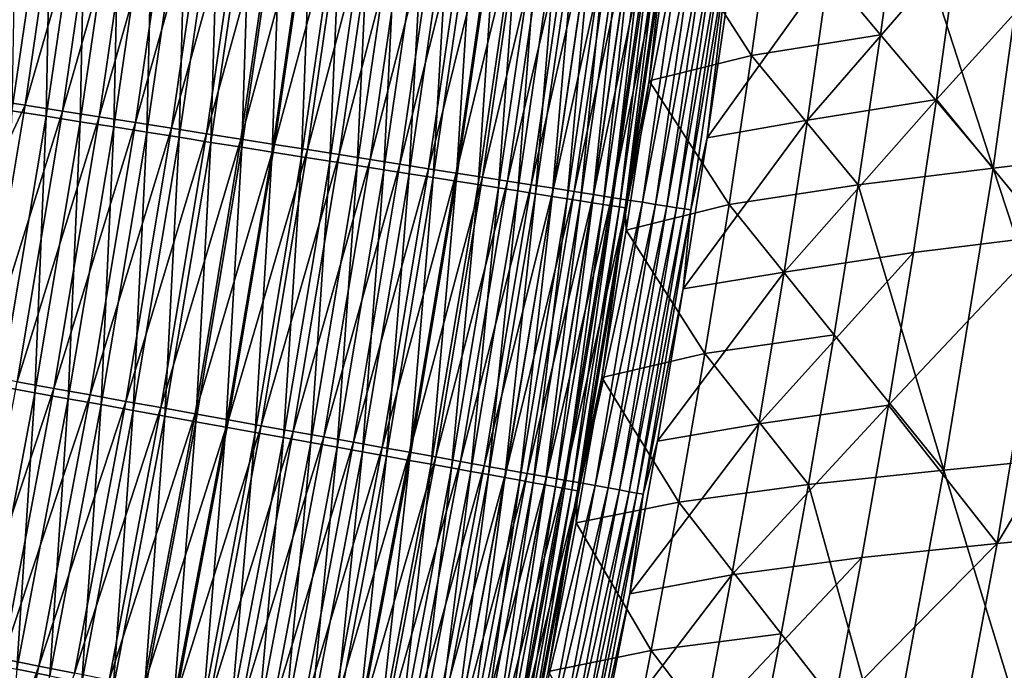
# Model space of a CAD drawing. Header units: metres. Extents: x 0 to 1400, y -1400 to 0.
# Tile 246 of 256: x 1234 to 1278, y -628 to -598. Entities that reach past the tile are written whole.
import ezdxf

# ---------------------------------------------------------------- set-up
doc = ezdxf.new("R2010")
doc.units = ezdxf.units.M

msp = doc.modelspace()

# ---------------------------------------------------------------- linework, layer by layer
at = {"layer": 'None'}
for points in [[(1230.477173, -601.402161, -503.31662), (1232.255493, -589.148315, -503.31665), (1235.691284, -589.610657, -502.834839)], [(1230.477173, -601.402161, -503.31662), (1235.691284, -589.610657, -502.834839), (1233.901855, -601.94043, -502.834778)], [(1233.305176, -602.196228, -499.886322), (1235.099365, -589.883301, -499.886475), (1233.521118, -589.669373, -500.144806)], [(1233.901855, -601.94043, -502.834778), (1235.691284, -589.610657, -502.834839), (1237.391968, -589.839478, -502.475342)], [(1237.391968, -589.839478, -502.475342), (1235.596802, -602.206848, -502.47522), (1233.901855, -601.94043, -502.834778)], [(1239.075195, -590.065979, -502.037689), (1235.596802, -602.206848, -502.47522), (1237.391968, -589.839478, -502.475342)], [(1234.866333, -602.443237, -499.555328), (1235.099365, -589.883301, -499.886475), (1233.305176, -602.196228, -499.886322)], [(1234.866333, -602.443237, -499.555328), (1236.665771, -590.095581, -499.555542), (1235.099365, -589.883301, -499.886475)], [(1236.411621, -602.687683, -499.152283), (1236.665771, -590.095581, -499.555542), (1234.866333, -602.443237, -499.555328)], [(1235.596802, -602.206848, -502.47522), (1239.075195, -590.065979, -502.037689), (1237.274536, -602.470581, -502.037506)], [(1236.411621, -602.687683, -499.152283), (1238.216187, -590.305664, -499.152588), (1236.665771, -590.095581, -499.555542)], [(1237.274536, -602.470581, -502.037506), (1239.075195, -590.065979, -502.037689), (1240.736816, -590.289551, -501.522522)], [(1237.274536, -602.470581, -502.037506), (1240.736816, -590.289551, -501.522522), (1238.930786, -602.730896, -501.522278)], [(1238.930786, -602.730896, -501.522278), (1240.736816, -590.289551, -501.522522), (1242.372559, -590.509644, -500.930542)], [(1237.937012, -602.929016, -498.677826), (1238.216187, -590.305664, -499.152588), (1236.411621, -602.687683, -499.152283)], [(1237.937012, -602.929016, -498.677826), (1239.746704, -590.513123, -498.678223), (1238.216187, -590.305664, -499.152588)], [(1239.438721, -603.166626, -498.132568), (1239.746704, -590.513123, -498.678223), (1237.937012, -602.929016, -498.677826)], [(1238.930786, -602.730896, -501.522278), (1242.372559, -590.509644, -500.930542), (1240.561157, -602.987183, -500.930206)], [(1239.438721, -603.166626, -498.132568), (1241.253418, -590.717346, -498.133087), (1239.746704, -590.513123, -498.678223)], [(1240.912842, -603.399841, -497.517365), (1241.253418, -590.717346, -498.133087), (1239.438721, -603.166626, -498.132568)], [(1240.561157, -602.987183, -500.930206), (1242.372559, -590.509644, -500.930542), (1243.978394, -590.725708, -500.262634)], [(1240.561157, -602.987183, -500.930206), (1243.978394, -590.725708, -500.262634), (1242.161743, -603.23877, -500.262177)], [(1240.912842, -603.399841, -497.517365), (1242.732422, -590.917786, -497.517975), (1241.253418, -590.717346, -498.133087)], [(1242.161743, -603.23877, -500.262177), (1243.978394, -590.725708, -500.262634), (1245.550903, -590.937317, -499.520538)], [(1242.356567, -603.628235, -496.833801), (1242.732422, -590.917786, -497.517975), (1240.912842, -603.399841, -497.517365)], [(1242.161743, -603.23877, -500.262177), (1245.550903, -590.937317, -499.520538), (1243.729126, -603.485168, -499.519958)], [(1242.356567, -603.628235, -496.833801), (1244.180908, -591.114136, -496.834534), (1242.732422, -590.917786, -497.517975)], [(1243.766968, -603.851379, -496.08374), (1244.180908, -591.114136, -496.834534), (1242.356567, -603.628235, -496.833801)], [(1243.729126, -603.485168, -499.519958), (1245.550903, -590.937317, -499.520538), (1247.08728, -591.144043, -498.706299)], [(1247.08728, -591.144043, -498.706299), (1245.260498, -603.725891, -498.705597), (1243.729126, -603.485168, -499.519958)], [(1243.766968, -603.851379, -496.08374), (1245.596069, -591.305908, -496.084595), (1244.180908, -591.114136, -496.834534)], [(1248.584595, -591.34552, -497.82193), (1245.260498, -603.725891, -498.705597), (1247.08728, -591.144043, -498.706299)], [(1279.887085, -591.005493, -311.80249), (1273.779541, -591.878235, -367.790253), (1277.964111, -604.801636, -311.812927)], [(1279.887085, -591.005493, -311.80249), (1277.964111, -604.801636, -311.812927), (1284.469116, -604.02478, -255.829636)], [(1245.141479, -604.068848, -495.269073), (1245.596069, -591.305908, -496.084595), (1243.766968, -603.851379, -496.08374)], [(1245.141479, -604.068848, -495.269073), (1246.975098, -591.492859, -495.270081), (1245.596069, -591.305908, -496.084595)], [(1246.477295, -604.280151, -494.391602), (1246.975098, -591.492859, -495.270081), (1245.141479, -604.068848, -495.269073)], [(1248.584595, -591.34552, -497.82193), (1246.752808, -603.960449, -497.821075), (1245.260498, -603.725891, -498.705597)], [(1246.477295, -604.280151, -494.391602), (1248.31543, -591.6745, -494.392761), (1246.975098, -591.492859, -495.270081)], [(1250.039673, -591.541382, -496.869446), (1246.752808, -603.960449, -497.821075), (1248.584595, -591.34552, -497.82193)], [(1246.752808, -603.960449, -497.821075), (1250.039673, -591.541382, -496.869446), (1248.203125, -604.188416, -496.868439)], [(1248.203125, -604.188416, -496.868439), (1250.039673, -591.541382, -496.869446), (1251.449707, -591.731079, -495.8508)], [(1247.771729, -604.484985, -493.453217), (1248.31543, -591.6745, -494.392761), (1246.477295, -604.280151, -494.391602)], [(1247.771729, -604.484985, -493.453217), (1249.614136, -591.850525, -493.454529), (1248.31543, -591.6745, -494.392761)], [(1249.021851, -604.6828, -492.45578), (1249.614136, -591.850525, -493.454529), (1247.771729, -604.484985, -493.453217)], [(1248.203125, -604.188416, -496.868439), (1251.449707, -591.731079, -495.8508), (1249.608521, -604.409363, -495.84964)], [(1249.021851, -604.6828, -492.45578), (1250.868652, -592.020569, -492.457214), (1249.614136, -591.850525, -493.454529)], [(1250.22522, -604.873169, -491.401093), (1250.868652, -592.020569, -492.457214), (1249.021851, -604.6828, -492.45578)], [(1249.608521, -604.409363, -495.84964), (1251.449707, -591.731079, -495.8508), (1252.811646, -591.914368, -494.768066)], [(1252.811646, -591.914368, -494.768066), (1250.965942, -604.622742, -494.766754), (1249.608521, -604.409363, -495.84964)], [(1250.22522, -604.873169, -491.401093), (1252.07605, -592.184265, -491.40271), (1250.868652, -592.020569, -492.457214)], [(1254.122437, -592.09082, -493.62323), (1250.965942, -604.622742, -494.766754), (1252.811646, -591.914368, -494.768066)], [(1254.122437, -592.09082, -493.62323), (1252.272461, -604.828125, -493.621735), (1250.965942, -604.622742, -494.766754)], [(1255.379395, -592.259949, -492.418427), (1252.272461, -604.828125, -493.621735), (1254.122437, -592.09082, -493.62323)], [(1272.84436, -598.726807, -367.794708), (1273.779541, -591.878235, -367.790253), (1267.924438, -592.864624, -423.766693)], [(1273.779541, -591.878235, -367.790253), (1272.84436, -598.726807, -367.794708), (1277.964111, -604.801636, -311.812927)], [(1251.379028, -605.055725, -490.291168), (1252.07605, -592.184265, -491.40271), (1250.22522, -604.873169, -491.401093)], [(1251.379028, -605.055725, -490.291168), (1253.233765, -592.341187, -490.292938), (1252.07605, -592.184265, -491.40271)], [(1252.481201, -605.230103, -489.128418), (1253.233765, -592.341187, -490.292938), (1251.379028, -605.055725, -490.291168)], [(1255.379395, -592.259949, -492.418427), (1253.525269, -605.025024, -492.416748), (1252.272461, -604.828125, -493.621735)], [(1253.233765, -592.341187, -490.292938), (1252.481201, -605.230103, -489.128418), (1254.3396, -592.491089, -489.130402)], [(1254.3396, -592.491089, -489.130402), (1252.481201, -605.230103, -489.128418), (1253.529541, -605.395996, -487.915466)], [(1256.580078, -592.421509, -491.156311), (1253.525269, -605.025024, -492.416748), (1255.379395, -592.259949, -492.418427)], [(1256.580078, -592.421509, -491.156311), (1254.721802, -605.213135, -491.154449), (1253.525269, -605.025024, -492.416748)], [(1253.529541, -605.395996, -487.915466), (1255.391479, -592.633667, -487.917633), (1254.3396, -592.491089, -489.130402)], [(1257.722168, -592.575256, -489.839722), (1254.721802, -605.213135, -491.154449), (1256.580078, -592.421509, -491.156311)], [(1254.521973, -605.552979, -486.654907), (1255.391479, -592.633667, -487.917633), (1253.529541, -605.395996, -487.915466)], [(1254.521973, -605.552979, -486.654907), (1256.387329, -592.768677, -486.657227), (1255.391479, -592.633667, -487.917633)], [(1255.456421, -605.700867, -485.349243), (1256.387329, -592.768677, -486.657227), (1254.521973, -605.552979, -486.654907)], [(1257.722168, -592.575256, -489.839722), (1255.860107, -605.39209, -489.837646), (1254.721802, -605.213135, -491.154449)], [(1255.456421, -605.700867, -485.349243), (1257.324951, -592.895813, -485.351746), (1256.387329, -592.768677, -486.657227)], [(1256.330811, -605.839233, -484.001129), (1257.324951, -592.895813, -485.351746), (1255.456421, -605.700867, -485.349243)], [(1258.803345, -592.720764, -488.471405), (1255.860107, -605.39209, -489.837646), (1257.722168, -592.575256, -489.839722)], [(1258.803345, -592.720764, -488.471405), (1256.937622, -605.561462, -488.469116), (1255.860107, -605.39209, -489.837646)], [(1257.324951, -592.895813, -485.351746), (1256.330811, -605.839233, -484.001129), (1258.202393, -593.014771, -484.003784)], [(1259.821289, -592.857788, -487.054169), (1256.937622, -605.561462, -488.469116), (1258.803345, -592.720764, -488.471405)], [(1259.821289, -592.857788, -487.054169), (1257.952271, -605.721008, -487.051697), (1256.937622, -605.561462, -488.469116)], [(1260.774048, -592.985962, -485.590851), (1257.952271, -605.721008, -487.051697), (1259.821289, -592.857788, -487.054169)], [(1260.774048, -592.985962, -485.590851), (1258.901733, -605.870239, -485.588135), (1257.952271, -605.721008, -487.051697)], [(1261.658936, -593.105103, -484.084167), (1258.901733, -605.870239, -485.588135), (1260.774048, -592.985962, -485.590851)], [(1267.924438, -592.864624, -423.766693), (1263.293335, -593.946411, -468.880035), (1266.975342, -599.668518, -423.769806)], [(1266.975342, -599.668518, -423.769806), (1272.84436, -598.726807, -367.794708), (1267.924438, -592.864624, -423.766693)], [(1258.202393, -593.014771, -484.003784), (1256.330811, -605.839233, -484.001129), (1257.143066, -605.967773, -482.613068)], [(1257.143066, -605.967773, -482.613068), (1259.017456, -593.125244, -482.615936), (1258.202393, -593.014771, -484.003784)], [(1257.891113, -606.086121, -481.187714), (1259.017456, -593.125244, -482.615936), (1257.143066, -605.967773, -482.613068)], [(1257.891113, -606.086121, -481.187714), (1259.768066, -593.227051, -481.190765), (1259.017456, -593.125244, -482.615936)], [(1258.572998, -606.194031, -479.727814), (1259.768066, -593.227051, -481.190765), (1257.891113, -606.086121, -481.187714)], [(1258.572998, -606.194031, -479.727814), (1260.452393, -593.319824, -479.731049), (1259.768066, -593.227051, -481.190765)], [(1258.572998, -606.194031, -479.727814), (1259.1875, -606.291321, -478.237091), (1260.452393, -593.319824, -479.731049)], [(1261.658936, -593.105103, -484.084167), (1259.783691, -606.008911, -484.081268), (1258.901733, -605.870239, -485.588135)], [(1259.1875, -606.291321, -478.237091), (1261.069092, -593.403442, -478.240479), (1260.452393, -593.319824, -479.731049)], [(1259.1875, -606.291321, -478.237091), (1259.733887, -606.377747, -476.719452), (1261.069092, -593.403442, -478.240479)], [(1259.733887, -606.377747, -476.719452), (1261.617432, -593.477783, -476.723022), (1261.069092, -593.403442, -478.240479)], [(1262.473999, -593.214844, -482.536987), (1259.783691, -606.008911, -484.081268), (1261.658936, -593.105103, -484.084167)], [(1262.473999, -593.214844, -482.536987), (1260.595947, -606.136597, -482.533844), (1259.783691, -606.008911, -484.081268)], [(1263.217041, -593.314819, -480.952332), (1260.595947, -606.136597, -482.533844), (1262.473999, -593.214844, -482.536987)], [(1263.217041, -593.314819, -480.952332), (1261.336426, -606.253052, -480.948975), (1260.595947, -606.136597, -482.533844)], [(1263.886841, -593.404968, -479.334198), (1261.336426, -606.253052, -480.948975), (1263.217041, -593.314819, -480.952332)], [(1263.886841, -593.404968, -479.334198), (1262.003906, -606.357971, -479.330597), (1261.336426, -606.253052, -480.948975)], [(1264.482178, -593.485168, -477.686829), (1262.003906, -606.357971, -479.330597), (1263.886841, -593.404968, -479.334198)], [(1260.210938, -606.453247, -475.178802), (1261.617432, -593.477783, -476.723022), (1259.733887, -606.377747, -476.719452)], [(1260.210938, -606.453247, -475.178802), (1262.096191, -593.542725, -475.182556), (1261.617432, -593.477783, -476.723022)], [(1260.617676, -606.517639, -473.61911), (1262.096191, -593.542725, -475.182556), (1260.210938, -606.453247, -475.178802)], [(1260.617676, -606.517639, -473.61911), (1262.504517, -593.598145, -473.622986), (1262.096191, -593.542725, -475.182556)], [(1260.617676, -606.517639, -473.61911), (1260.953247, -606.57074, -472.04422), (1262.504517, -593.598145, -473.622986)], [(1260.953247, -606.57074, -472.04422), (1262.841309, -593.643799, -472.048248), (1262.504517, -593.598145, -473.622986)], [(1260.953247, -606.57074, -472.04422), (1261.216431, -606.612427, -470.458069), (1262.841309, -593.643799, -472.048248)], [(1261.216431, -606.612427, -470.458069), (1263.105591, -593.679688, -470.46228), (1262.841309, -593.643799, -472.048248)], [(1261.216431, -606.612427, -470.458069), (1262.315552, -600.827942, -468.877502), (1263.105591, -593.679688, -470.46228)], [(1264.482178, -593.485168, -477.686829), (1262.597168, -606.451233, -477.683044), (1262.003906, -606.357971, -479.330597)], [(1262.315552, -600.827942, -468.877502), (1263.293335, -593.946411, -468.880035), (1263.105591, -593.679688, -470.46228)], [(1262.597168, -606.451233, -477.683044), (1264.482178, -593.485168, -477.686829), (1265.002075, -593.555176, -476.014496)], [(1263.115234, -606.532715, -476.010498), (1262.597168, -606.451233, -477.683044), (1265.002075, -593.555176, -476.014496)], [(1263.115234, -606.532715, -476.010498), (1265.002075, -593.555176, -476.014496), (1265.445557, -593.614868, -474.321442)], [(1263.557129, -606.602173, -474.31723), (1263.115234, -606.532715, -476.010498), (1265.445557, -593.614868, -474.321442)], [(1263.557129, -606.602173, -474.31723), (1265.445557, -593.614868, -474.321442), (1265.811401, -593.664124, -472.611908)], [(1263.921509, -606.659546, -472.607483), (1263.557129, -606.602173, -474.31723), (1265.811401, -593.664124, -472.611908)], [(1265.811401, -593.664124, -472.611908), (1266.098511, -593.70282, -470.890167), (1263.921509, -606.659546, -472.607483)], [(1266.098511, -593.70282, -470.890167), (1264.207642, -606.704529, -470.885529), (1263.921509, -606.659546, -472.607483)], [(1266.098511, -593.70282, -470.890167), (1264.946289, -603.419312, -469.167175), (1264.207642, -606.704529, -470.885529)], [(1266.098511, -593.70282, -470.890167), (1265.94519, -596.571655, -469.169952), (1264.946289, -603.419312, -469.167175)], [(1282.479614, -593.842346, -312.151825), (1280.474976, -607.891357, -312.162628), (1275.392578, -601.682251, -368.120483)], [(1275.392578, -601.682251, -368.120483), (1276.367798, -594.707214, -368.115936), (1282.479614, -593.842346, -312.151825)], [(1263.293335, -593.946411, -468.880035), (1262.315552, -600.827942, -468.877502), (1266.975342, -599.668518, -423.769806)], [(1276.367798, -594.707214, -368.115936), (1269.520264, -602.617554, -424.062775), (1270.509033, -595.688171, -424.059845)], [(1269.520264, -602.617554, -424.062775), (1276.367798, -594.707214, -368.115936), (1275.392578, -601.682251, -368.120483)], [(1269.520264, -602.617554, -424.062775), (1264.946289, -603.419312, -469.167175), (1270.509033, -595.688171, -424.059845)], [(1264.946289, -603.419312, -469.167175), (1265.94519, -596.571655, -469.169952), (1270.509033, -595.688171, -424.059845)], [(1272.84436, -598.726807, -367.794708), (1266.975342, -599.668518, -423.769806), (1271.830322, -605.564453, -367.799103)], [(1277.964111, -604.801636, -311.812927), (1272.84436, -598.726807, -367.794708), (1271.830322, -605.564453, -367.799103)], [(1266.975342, -599.668518, -423.769806), (1262.315552, -600.827942, -468.877502), (1265.947998, -606.461365, -423.772858)], [(1271.830322, -605.564453, -367.799103), (1266.975342, -599.668518, -423.769806), (1265.947998, -606.461365, -423.772858)], [(1261.216431, -606.612427, -470.458069), (1261.27002, -607.620544, -468.874573), (1262.315552, -600.827942, -468.877502)], [(1262.315552, -600.827942, -468.877502), (1261.27002, -607.620544, -468.874573), (1265.947998, -606.461365, -423.772858)], [(1228.436157, -613.614929, -503.31662), (1230.477173, -601.402161, -503.31662), (1233.901855, -601.94043, -502.834778)], [(1233.901855, -601.94043, -502.834778), (1231.848389, -614.227417, -502.834656), (1228.436157, -613.614929, -503.31662)], [(1235.596802, -602.206848, -502.47522), (1231.848389, -614.227417, -502.834656), (1233.901855, -601.94043, -502.834778)], [(1275.392578, -601.682251, -368.120483), (1274.33728, -608.644104, -368.124939), (1268.45166, -609.53363, -424.065643)], [(1268.45166, -609.53363, -424.065643), (1269.520264, -602.617554, -424.062775), (1275.392578, -601.682251, -368.120483)], [(1280.474976, -607.891357, -312.162628), (1274.33728, -608.644104, -368.124939), (1275.392578, -601.682251, -368.120483)], [(1231.848389, -614.227417, -502.834656), (1235.596802, -602.206848, -502.47522), (1233.537109, -614.530579, -502.475037)], [(1232.803101, -614.746582, -499.555023), (1234.866333, -602.443237, -499.555328), (1233.305176, -602.196228, -499.886322)], [(1233.537109, -614.530579, -502.475037), (1235.596802, -602.206848, -502.47522), (1237.274536, -602.470581, -502.037506)], [(1234.342651, -615.024597, -499.151886), (1234.866333, -602.443237, -499.555328), (1232.803101, -614.746582, -499.555023)], [(1233.537109, -614.530579, -502.475037), (1237.274536, -602.470581, -502.037506), (1235.20874, -614.830627, -502.037231)], [(1234.342651, -615.024597, -499.151886), (1236.411621, -602.687683, -499.152283), (1234.866333, -602.443237, -499.555328)], [(1235.862427, -615.299011, -498.677307), (1236.411621, -602.687683, -499.152283), (1234.342651, -615.024597, -499.151886)], [(1235.20874, -614.830627, -502.037231), (1237.274536, -602.470581, -502.037506), (1238.930786, -602.730896, -501.522278)], [(1235.20874, -614.830627, -502.037231), (1238.930786, -602.730896, -501.522278), (1236.859009, -615.126892, -501.521881)], [(1235.862427, -615.299011, -498.677307), (1237.937012, -602.929016, -498.677826), (1236.411621, -602.687683, -499.152283)], [(1236.859009, -615.126892, -501.521881), (1238.930786, -602.730896, -501.522278), (1240.561157, -602.987183, -500.930206)], [(1268.45166, -609.53363, -424.065643), (1263.86084, -610.303406, -469.163971), (1269.520264, -602.617554, -424.062775)], [(1263.86084, -610.303406, -469.163971), (1264.946289, -603.419312, -469.167175), (1269.520264, -602.617554, -424.062775)], [(1237.358643, -615.569214, -498.131927), (1237.937012, -602.929016, -498.677826), (1235.862427, -615.299011, -498.677307)], [(1236.859009, -615.126892, -501.521881), (1240.561157, -602.987183, -500.930206), (1238.483398, -615.418457, -500.929657)], [(1237.358643, -615.569214, -498.131927), (1239.438721, -603.166626, -498.132568), (1237.937012, -602.929016, -498.677826)], [(1238.827271, -615.834412, -497.516541), (1239.438721, -603.166626, -498.132568), (1237.358643, -615.569214, -498.131927)], [(1238.483398, -615.418457, -500.929657), (1240.561157, -602.987183, -500.930206), (1242.161743, -603.23877, -500.262177)], [(1238.483398, -615.418457, -500.929657), (1242.161743, -603.23877, -500.262177), (1240.078003, -615.704712, -500.261475)], [(1238.827271, -615.834412, -497.516541), (1240.912842, -603.399841, -497.517365), (1239.438721, -603.166626, -498.132568)], [(1240.078003, -615.704712, -500.261475), (1242.161743, -603.23877, -500.262177), (1243.729126, -603.485168, -499.519958)], [(1240.265625, -616.094116, -496.832825), (1240.912842, -603.399841, -497.517365), (1238.827271, -615.834412, -497.516541)], [(1243.729126, -603.485168, -499.519958), (1241.639771, -615.985046, -499.519135), (1240.078003, -615.704712, -500.261475)], [(1240.265625, -616.094116, -496.832825), (1242.356567, -603.628235, -496.833801), (1240.912842, -603.399841, -497.517365)], [(1241.670898, -616.3479, -496.082581), (1242.356567, -603.628235, -496.833801), (1240.265625, -616.094116, -496.832825)], [(1245.260498, -603.725891, -498.705597), (1241.639771, -615.985046, -499.519135), (1243.729126, -603.485168, -499.519958)], [(1245.260498, -603.725891, -498.705597), (1243.165527, -616.258911, -498.70459), (1241.639771, -615.985046, -499.519135)], [(1241.670898, -616.3479, -496.082581), (1243.766968, -603.851379, -496.08374), (1242.356567, -603.628235, -496.833801)], [(1246.752808, -603.960449, -497.821075), (1243.165527, -616.258911, -498.70459), (1245.260498, -603.725891, -498.705597)], [(1264.946289, -603.419312, -469.167175), (1263.86084, -610.303406, -469.163971), (1264.207642, -606.704529, -470.885529)], [(1243.040283, -616.595154, -495.267731), (1243.766968, -603.851379, -496.08374), (1241.670898, -616.3479, -496.082581)], [(1243.040283, -616.595154, -495.267731), (1245.141479, -604.068848, -495.269073), (1243.766968, -603.851379, -496.08374)], [(1244.371094, -616.835449, -494.390076), (1245.141479, -604.068848, -495.269073), (1243.040283, -616.595154, -495.267731)], [(1243.165527, -616.258911, -498.70459), (1246.752808, -603.960449, -497.821075), (1244.652344, -616.525818, -497.819885)], [(1244.371094, -616.835449, -494.390076), (1246.477295, -604.280151, -494.391602), (1245.141479, -604.068848, -495.269073)], [(1244.652344, -616.525818, -497.819885), (1246.752808, -603.960449, -497.821075), (1248.203125, -604.188416, -496.868439)], [(1244.652344, -616.525818, -497.819885), (1248.203125, -604.188416, -496.868439), (1246.09729, -616.785217, -496.867035)], [(1246.09729, -616.785217, -496.867035), (1248.203125, -604.188416, -496.868439), (1249.608521, -604.409363, -495.84964)], [(1284.469116, -604.02478, -255.829636), (1277.964111, -604.801636, -311.812927), (1282.259888, -617.900635, -255.839981)], [(1245.660645, -617.068359, -493.451477), (1246.477295, -604.280151, -494.391602), (1244.371094, -616.835449, -494.390076)], [(1245.660645, -617.068359, -493.451477), (1247.771729, -604.484985, -493.453217), (1246.477295, -604.280151, -494.391602)], [(1246.906128, -617.293274, -492.453796), (1247.771729, -604.484985, -493.453217), (1245.660645, -617.068359, -493.451477)], [(1249.608521, -604.409363, -495.84964), (1247.497559, -617.03656, -495.848022), (1246.09729, -616.785217, -496.867035)], [(1246.906128, -617.293274, -492.453796), (1249.021851, -604.6828, -492.45578), (1247.771729, -604.484985, -493.453217)], [(1250.965942, -604.622742, -494.766754), (1247.497559, -617.03656, -495.848022), (1249.608521, -604.409363, -495.84964)], [(1250.965942, -604.622742, -494.766754), (1248.849976, -617.279358, -494.764893), (1247.497559, -617.03656, -495.848022)], [(1252.272461, -604.828125, -493.621735), (1248.849976, -617.279358, -494.764893), (1250.965942, -604.622742, -494.766754)], [(1248.10498, -617.509766, -491.398895), (1249.021851, -604.6828, -492.45578), (1246.906128, -617.293274, -492.453796)], [(1248.10498, -617.509766, -491.398895), (1250.22522, -604.873169, -491.401093), (1249.021851, -604.6828, -492.45578)], [(1249.254517, -617.717346, -490.288727), (1250.22522, -604.873169, -491.401093), (1248.10498, -617.509766, -491.398895)], [(1252.272461, -604.828125, -493.621735), (1250.151611, -617.513, -493.619629), (1248.849976, -617.279358, -494.764893)], [(1249.254517, -617.717346, -490.288727), (1251.379028, -605.055725, -490.291168), (1250.22522, -604.873169, -491.401093)], [(1250.352417, -617.915588, -489.125763), (1251.379028, -605.055725, -490.291168), (1249.254517, -617.717346, -490.288727)], [(1253.525269, -605.025024, -492.416748), (1250.151611, -617.513, -493.619629), (1252.272461, -604.828125, -493.621735)], [(1253.525269, -605.025024, -492.416748), (1251.39978, -617.737061, -492.414368), (1250.151611, -617.513, -493.619629)], [(1250.352417, -617.915588, -489.125763), (1252.481201, -605.230103, -489.128418), (1251.379028, -605.055725, -490.291168)], [(1254.721802, -605.213135, -491.154449), (1251.39978, -617.737061, -492.414368), (1253.525269, -605.025024, -492.416748)], [(1275.728149, -618.55072, -311.822906), (1277.964111, -604.801636, -311.812927), (1271.830322, -605.564453, -367.799103)], [(1277.964111, -604.801636, -311.812927), (1275.728149, -618.55072, -311.822906), (1282.259888, -617.900635, -255.839981)], [(1251.396729, -618.104187, -487.912567), (1252.481201, -605.230103, -489.128418), (1250.352417, -617.915588, -489.125763)], [(1252.481201, -605.230103, -489.128418), (1251.396729, -618.104187, -487.912567), (1253.529541, -605.395996, -487.915466)], [(1253.529541, -605.395996, -487.915466), (1251.396729, -618.104187, -487.912567), (1252.385376, -618.282715, -486.651733)], [(1254.721802, -605.213135, -491.154449), (1252.591919, -617.95105, -491.151825), (1251.39978, -617.737061, -492.414368)], [(1252.385376, -618.282715, -486.651733), (1254.521973, -605.552979, -486.654907), (1253.529541, -605.395996, -487.915466)], [(1255.860107, -605.39209, -489.837646), (1252.591919, -617.95105, -491.151825), (1254.721802, -605.213135, -491.154449)], [(1255.860107, -605.39209, -489.837646), (1253.725952, -618.154663, -489.834747), (1252.591919, -617.95105, -491.151825)], [(1256.937622, -605.561462, -488.469116), (1253.725952, -618.154663, -489.834747), (1255.860107, -605.39209, -489.837646)], [(1253.316284, -618.450806, -485.345856), (1254.521973, -605.552979, -486.654907), (1252.385376, -618.282715, -486.651733)], [(1253.316284, -618.450806, -485.345856), (1255.456421, -605.700867, -485.349243), (1254.521973, -605.552979, -486.654907)], [(1254.187378, -618.608093, -483.997467), (1255.456421, -605.700867, -485.349243), (1253.316284, -618.450806, -485.345856)], [(1256.937622, -605.561462, -488.469116), (1254.799438, -618.347351, -488.465942), (1253.725952, -618.154663, -489.834747)], [(1254.187378, -618.608093, -483.997467), (1256.330811, -605.839233, -484.001129), (1255.456421, -605.700867, -485.349243)], [(1254.99646, -618.754211, -482.609192), (1256.330811, -605.839233, -484.001129), (1254.187378, -618.608093, -483.997467)], [(1257.952271, -605.721008, -487.051697), (1254.799438, -618.347351, -488.465942), (1256.937622, -605.561462, -488.469116)], [(1257.952271, -605.721008, -487.051697), (1255.810303, -618.528809, -487.048248), (1254.799438, -618.347351, -488.465942)], [(1256.330811, -605.839233, -484.001129), (1254.99646, -618.754211, -482.609192), (1257.143066, -605.967773, -482.613068)], [(1257.143066, -605.967773, -482.613068), (1254.99646, -618.754211, -482.609192), (1255.741577, -618.888794, -481.183563)], [(1255.741577, -618.888794, -481.183563), (1257.891113, -606.086121, -481.187714), (1257.143066, -605.967773, -482.613068)], [(1258.901733, -605.870239, -485.588135), (1255.810303, -618.528809, -487.048248), (1257.952271, -605.721008, -487.051697)], [(1258.901733, -605.870239, -485.588135), (1256.756104, -618.698608, -485.584412), (1255.810303, -618.528809, -487.048248)], [(1259.783691, -606.008911, -484.081268), (1256.756104, -618.698608, -485.584412), (1258.901733, -605.870239, -485.588135)], [(1271.830322, -605.564453, -367.799103), (1265.947998, -606.461365, -423.772858), (1270.738403, -612.390259, -367.803406)], [(1270.738403, -612.390259, -367.803406), (1275.728149, -618.55072, -311.822906), (1271.830322, -605.564453, -367.799103)], [(1256.420776, -619.011414, -479.723419), (1257.891113, -606.086121, -481.187714), (1255.741577, -618.888794, -481.183563)], [(1256.420776, -619.011414, -479.723419), (1258.572998, -606.194031, -479.727814), (1257.891113, -606.086121, -481.187714)], [(1256.420776, -619.011414, -479.723419), (1257.032837, -619.121948, -478.232452), (1258.572998, -606.194031, -479.727814)], [(1259.783691, -606.008911, -484.081268), (1257.634766, -618.856323, -484.07724), (1256.756104, -618.698608, -485.584412)], [(1257.032837, -619.121948, -478.232452), (1259.1875, -606.291321, -478.237091), (1258.572998, -606.194031, -479.727814)], [(1257.032837, -619.121948, -478.232452), (1257.576904, -619.220215, -476.7146), (1259.1875, -606.291321, -478.237091)], [(1257.576904, -619.220215, -476.7146), (1259.733887, -606.377747, -476.719452), (1259.1875, -606.291321, -478.237091)], [(1257.576904, -619.220215, -476.7146), (1258.052002, -619.30603, -475.173706), (1259.733887, -606.377747, -476.719452)], [(1260.595947, -606.136597, -482.533844), (1257.634766, -618.856323, -484.07724), (1259.783691, -606.008911, -484.081268)], [(1260.595947, -606.136597, -482.533844), (1258.443848, -619.001587, -482.529541), (1257.634766, -618.856323, -484.07724)], [(1258.052002, -619.30603, -475.173706), (1260.210938, -606.453247, -475.178802), (1259.733887, -606.377747, -476.719452)], [(1261.336426, -606.253052, -480.948975), (1258.443848, -619.001587, -482.529541), (1260.595947, -606.136597, -482.533844)], [(1261.336426, -606.253052, -480.948975), (1259.181519, -619.133972, -480.944366), (1258.443848, -619.001587, -482.529541)], [(1262.003906, -606.357971, -479.330597), (1259.181519, -619.133972, -480.944366), (1261.336426, -606.253052, -480.948975)], [(1259.181519, -619.133972, -480.944366), (1262.003906, -606.357971, -479.330597), (1259.846313, -619.253357, -479.325714)], [(1262.003906, -606.357971, -479.330597), (1262.597168, -606.451233, -477.683044), (1259.846313, -619.253357, -479.325714)], [(1258.457031, -619.37915, -473.61377), (1260.210938, -606.453247, -475.178802), (1258.052002, -619.30603, -475.173706)], [(1258.457031, -619.37915, -473.61377), (1260.617676, -606.517639, -473.61911), (1260.210938, -606.453247, -475.178802)], [(1258.457031, -619.37915, -473.61377), (1258.791138, -619.439514, -472.038696), (1260.617676, -606.517639, -473.61911)], [(1258.791138, -619.439514, -472.038696), (1260.953247, -606.57074, -472.04422), (1260.617676, -606.517639, -473.61911)], [(1258.791138, -619.439514, -472.038696), (1259.053223, -619.486816, -470.452362), (1260.953247, -606.57074, -472.04422)], [(1259.053223, -619.486816, -470.452362), (1261.216431, -606.612427, -470.458069), (1260.953247, -606.57074, -472.04422)], [(1259.053223, -619.486816, -470.452362), (1260.15979, -614.326477, -468.871307), (1261.216431, -606.612427, -470.458069)], [(1259.846313, -619.253357, -479.325714), (1262.597168, -606.451233, -477.683044), (1260.437256, -619.359436, -477.677856)], [(1260.15979, -614.326477, -468.871307), (1261.27002, -607.620544, -468.874573), (1261.216431, -606.612427, -470.458069)], [(1260.437256, -619.359436, -477.677856), (1262.597168, -606.451233, -477.683044), (1263.115234, -606.532715, -476.010498)], [(1260.953247, -619.452026, -476.005035), (1260.437256, -619.359436, -477.677856), (1263.115234, -606.532715, -476.010498)], [(1260.953247, -619.452026, -476.005035), (1263.115234, -606.532715, -476.010498), (1263.557129, -606.602173, -474.31723)], [(1261.393188, -619.531067, -474.311493), (1260.953247, -619.452026, -476.005035), (1263.557129, -606.602173, -474.31723)], [(1265.947998, -606.461365, -423.772858), (1261.27002, -607.620544, -468.874573), (1264.843262, -613.242249, -423.775879)], [(1261.393188, -619.531067, -474.311493), (1263.557129, -606.602173, -474.31723), (1263.921509, -606.659546, -472.607483)], [(1261.756104, -619.596191, -472.601471), (1261.393188, -619.531067, -474.311493), (1263.921509, -606.659546, -472.607483)], [(1263.921509, -606.659546, -472.607483), (1264.207642, -606.704529, -470.885529), (1261.756104, -619.596191, -472.601471)], [(1264.207642, -606.704529, -470.885529), (1262.040894, -619.647339, -470.879272), (1261.756104, -619.596191, -472.601471)], [(1264.207642, -606.704529, -470.885529), (1263.86084, -610.303406, -469.163971), (1262.040894, -619.647339, -470.879272)], [(1270.738403, -612.390259, -367.803406), (1265.947998, -606.461365, -423.772858), (1264.843262, -613.242249, -423.775879)], [(1278.152222, -621.88269, -312.173004), (1286.984741, -607.126526, -256.198425), (1284.688721, -621.24707, -256.209229)], [(1286.984741, -607.126526, -256.198425), (1278.152222, -621.88269, -312.173004), (1280.474976, -607.891357, -312.162628)], [(1261.27002, -607.620544, -468.874573), (1260.15979, -614.326477, -468.871307), (1264.843262, -613.242249, -423.775879)], [(1280.474976, -607.891357, -312.162628), (1278.152222, -621.88269, -312.173004), (1273.202637, -615.591492, -368.129303)], [(1280.474976, -607.891357, -312.162628), (1273.202637, -615.591492, -368.129303), (1274.33728, -608.644104, -368.124939)], [(1274.33728, -608.644104, -368.124939), (1267.304321, -616.435059, -424.068451), (1268.45166, -609.53363, -424.065643)], [(1273.202637, -615.591492, -368.129303), (1267.304321, -616.435059, -424.068451), (1274.33728, -608.644104, -368.124939)], [(1267.304321, -616.435059, -424.068451), (1262.687866, -617.224121, -469.160309), (1268.45166, -609.53363, -424.065643)], [(1262.687866, -617.224121, -469.160309), (1263.86084, -610.303406, -469.163971), (1268.45166, -609.53363, -424.065643)], [(1263.86084, -610.303406, -469.163971), (1262.687866, -617.224121, -469.160309), (1262.040894, -619.647339, -470.879272)], [(1269.56958, -619.20343, -367.807617), (1270.738403, -612.390259, -367.803406), (1264.843262, -613.242249, -423.775879)], [(1275.728149, -618.55072, -311.822906), (1270.738403, -612.390259, -367.803406), (1269.56958, -619.20343, -367.807617)], [(1264.843262, -613.242249, -423.775879), (1260.15979, -614.326477, -468.871307), (1263.662109, -620.010315, -423.778839)], [(1269.56958, -619.20343, -367.807617), (1264.843262, -613.242249, -423.775879), (1263.662109, -620.010315, -423.778839)], [(1260.15979, -614.326477, -468.871307), (1258.988037, -620.947815, -468.867706), (1263.662109, -620.010315, -423.778839)], [(1259.053223, -619.486816, -470.452362), (1258.988037, -620.947815, -468.867706), (1260.15979, -614.326477, -468.871307)], [(1231.219727, -626.80188, -502.474762), (1233.537109, -614.530579, -502.475037), (1235.20874, -614.830627, -502.037231)], [(1231.219727, -626.80188, -502.474762), (1235.20874, -614.830627, -502.037231), (1232.884644, -627.137451, -502.036835)], [(1232.016235, -627.3078, -499.151367), (1234.342651, -615.024597, -499.151886), (1232.803101, -614.746582, -499.555023)], [(1232.884644, -627.137451, -502.036835), (1235.20874, -614.830627, -502.037231), (1236.859009, -615.126892, -501.521881)], [(1233.529907, -627.614563, -498.676636), (1234.342651, -615.024597, -499.151886), (1232.016235, -627.3078, -499.151367)], [(1232.884644, -627.137451, -502.036835), (1236.859009, -615.126892, -501.521881), (1234.52832, -627.468689, -501.521332)], [(1233.529907, -627.614563, -498.676636), (1235.862427, -615.299011, -498.677307), (1234.342651, -615.024597, -499.151886)], [(1235.02002, -627.916565, -498.131073), (1235.862427, -615.299011, -498.677307), (1233.529907, -627.614563, -498.676636)], [(1234.52832, -627.468689, -501.521332), (1236.859009, -615.126892, -501.521881), (1238.483398, -615.418457, -500.929657)], [(1235.02002, -627.916565, -498.131073), (1237.358643, -615.569214, -498.131927), (1235.862427, -615.299011, -498.677307)], [(1234.52832, -627.468689, -501.521332), (1238.483398, -615.418457, -500.929657), (1236.14624, -627.7948, -500.928955)], [(1236.482788, -628.212952, -497.515503), (1237.358643, -615.569214, -498.131927), (1235.02002, -627.916565, -498.131073)], [(1236.14624, -627.7948, -500.928955), (1238.483398, -615.418457, -500.929657), (1240.078003, -615.704712, -500.261475)], [(1240.078003, -615.704712, -500.261475), (1237.734497, -628.114868, -500.26059), (1236.14624, -627.7948, -500.928955)], [(1236.482788, -628.212952, -497.515503), (1238.827271, -615.834412, -497.516541), (1237.358643, -615.569214, -498.131927)], [(1237.915283, -628.503296, -496.831573), (1238.827271, -615.834412, -497.516541), (1236.482788, -628.212952, -497.515503)], [(1241.639771, -615.985046, -499.519135), (1237.734497, -628.114868, -500.26059), (1240.078003, -615.704712, -500.261475)], [(1237.915283, -628.503296, -496.831573), (1240.265625, -616.094116, -496.832825), (1238.827271, -615.834412, -497.516541)], [(1271.989746, -622.522949, -368.133575), (1266.079224, -623.320435, -424.071167), (1273.202637, -615.591492, -368.129303)], [(1273.202637, -615.591492, -368.129303), (1266.079224, -623.320435, -424.071167), (1267.304321, -616.435059, -424.068451)], [(1278.152222, -621.88269, -312.173004), (1271.989746, -622.522949, -368.133575), (1273.202637, -615.591492, -368.129303)], [(1241.639771, -615.985046, -499.519135), (1239.289917, -628.428345, -499.518005), (1237.734497, -628.114868, -500.26059)], [(1239.314819, -628.786865, -496.081116), (1240.265625, -616.094116, -496.832825), (1237.915283, -628.503296, -496.831573)], [(1243.165527, -616.258911, -498.70459), (1239.289917, -628.428345, -499.518005), (1241.639771, -615.985046, -499.519135)], [(1239.289917, -628.428345, -499.518005), (1243.165527, -616.258911, -498.70459), (1240.80957, -628.734619, -498.703247)], [(1239.314819, -628.786865, -496.081116), (1241.670898, -616.3479, -496.082581), (1240.265625, -616.094116, -496.832825)], [(1240.80957, -628.734619, -498.703247), (1243.165527, -616.258911, -498.70459), (1244.652344, -616.525818, -497.819885)], [(1240.678711, -629.063293, -495.266022), (1241.670898, -616.3479, -496.082581), (1239.314819, -628.786865, -496.081116)], [(1240.678711, -629.063293, -495.266022), (1243.040283, -616.595154, -495.267731), (1241.670898, -616.3479, -496.082581)], [(1242.00415, -629.331848, -494.388123), (1243.040283, -616.595154, -495.267731), (1240.678711, -629.063293, -495.266022)], [(1240.80957, -628.734619, -498.703247), (1244.652344, -616.525818, -497.819885), (1242.290527, -629.033081, -497.818298)], [(1242.00415, -629.331848, -494.388123), (1244.371094, -616.835449, -494.390076), (1243.040283, -616.595154, -495.267731)], [(1242.290527, -629.033081, -497.818298), (1244.652344, -616.525818, -497.819885), (1246.09729, -616.785217, -496.867035)], [(1266.079224, -623.320435, -424.071167), (1261.426636, -624.181824, -469.156158), (1267.304321, -616.435059, -424.068451)], [(1267.304321, -616.435059, -424.068451), (1261.426636, -624.181824, -469.156158), (1262.687866, -617.224121, -469.160309)], [(1243.288452, -629.592102, -493.449249), (1244.371094, -616.835449, -494.390076), (1242.00415, -629.331848, -494.388123)], [(1246.09729, -616.785217, -496.867035), (1243.729614, -629.32312, -496.865173), (1242.290527, -629.033081, -497.818298)], [(1243.288452, -629.592102, -493.449249), (1245.660645, -617.068359, -493.451477), (1244.371094, -616.835449, -494.390076)], [(1244.528931, -629.843506, -492.451294), (1245.660645, -617.068359, -493.451477), (1243.288452, -629.592102, -493.449249)], [(1247.497559, -617.03656, -495.848022), (1243.729614, -629.32312, -496.865173), (1246.09729, -616.785217, -496.867035)], [(1247.497559, -617.03656, -495.848022), (1245.124268, -629.604187, -495.845886), (1243.729614, -629.32312, -496.865173)], [(1244.528931, -629.843506, -492.451294), (1246.906128, -617.293274, -492.453796), (1245.660645, -617.068359, -493.451477)], [(1248.849976, -617.279358, -494.764893), (1245.124268, -629.604187, -495.845886), (1247.497559, -617.03656, -495.848022)], [(1245.722778, -630.085449, -491.396118), (1246.906128, -617.293274, -492.453796), (1244.528931, -629.843506, -492.451294)], [(1248.849976, -617.279358, -494.764893), (1246.471191, -629.87561, -494.762451), (1245.124268, -629.604187, -495.845886)], [(1245.722778, -630.085449, -491.396118), (1248.10498, -617.509766, -491.398895), (1246.906128, -617.293274, -492.453796)], [(1246.867554, -630.317444, -490.285645), (1248.10498, -617.509766, -491.398895), (1245.722778, -630.085449, -491.396118)], [(1250.151611, -617.513, -493.619629), (1246.471191, -629.87561, -494.762451), (1248.849976, -617.279358, -494.764893)], [(1250.151611, -617.513, -493.619629), (1247.767578, -630.136902, -493.616882), (1246.471191, -629.87561, -494.762451)], [(1246.867554, -630.317444, -490.285645), (1249.254517, -617.717346, -490.288727), (1248.10498, -617.509766, -491.398895)], [(1251.39978, -617.737061, -492.414368), (1247.767578, -630.136902, -493.616882), (1250.151611, -617.513, -493.619629)], [(1262.040894, -619.647339, -470.879272), (1262.687866, -617.224121, -469.160309), (1261.426636, -624.181824, -469.156158)], [(1247.960938, -630.539001, -489.122375), (1249.254517, -617.717346, -490.288727), (1246.867554, -630.317444, -490.285645)], [(1251.39978, -617.737061, -492.414368), (1249.01062, -630.38739, -492.411346), (1247.767578, -630.136902, -493.616882)], [(1247.960938, -630.539001, -489.122375), (1250.352417, -617.915588, -489.125763), (1249.254517, -617.717346, -490.288727)], [(1249.000977, -630.749756, -487.908875), (1250.352417, -617.915588, -489.125763), (1247.960938, -630.539001, -489.122375)], [(1249.000977, -630.749756, -487.908875), (1251.396729, -618.104187, -487.912567), (1250.352417, -617.915588, -489.125763)], [(1252.591919, -617.95105, -491.151825), (1249.01062, -630.38739, -492.411346), (1251.39978, -617.737061, -492.414368)], [(1252.591919, -617.95105, -491.151825), (1250.197998, -630.626709, -491.148438), (1249.01062, -630.38739, -492.411346)], [(1253.725952, -618.154663, -489.834747), (1250.197998, -630.626709, -491.148438), (1252.591919, -617.95105, -491.151825)], [(1282.259888, -617.900635, -255.839981), (1275.728149, -618.55072, -311.822906), (1279.744141, -631.723572, -255.849762)], [(1249.985474, -630.949219, -486.647736), (1251.396729, -618.104187, -487.912567), (1249.000977, -630.749756, -487.908875)], [(1251.396729, -618.104187, -487.912567), (1249.985474, -630.949219, -486.647736), (1252.385376, -618.282715, -486.651733)], [(1252.385376, -618.282715, -486.651733), (1249.985474, -630.949219, -486.647736), (1250.912354, -631.137085, -485.341522)], [(1253.725952, -618.154663, -489.834747), (1251.327271, -630.854248, -489.831024), (1250.197998, -630.626709, -491.148438)], [(1250.912354, -631.137085, -485.341522), (1253.316284, -618.450806, -485.345856), (1252.385376, -618.282715, -486.651733)], [(1251.779785, -631.312805, -483.992828), (1253.316284, -618.450806, -485.345856), (1250.912354, -631.137085, -485.341522)], [(1254.799438, -618.347351, -488.465942), (1251.327271, -630.854248, -489.831024), (1253.725952, -618.154663, -489.834747)], [(1254.799438, -618.347351, -488.465942), (1252.396362, -631.069702, -488.461884), (1251.327271, -630.854248, -489.831024)], [(1251.779785, -631.312805, -483.992828), (1254.187378, -618.608093, -483.997467), (1253.316284, -618.450806, -485.345856)], [(1255.810303, -618.528809, -487.048248), (1252.396362, -631.069702, -488.461884), (1254.799438, -618.347351, -488.465942)], [(1255.810303, -618.528809, -487.048248), (1253.403076, -631.272583, -487.043823), (1252.396362, -631.069702, -488.461884)], [(1256.756104, -618.698608, -485.584412), (1253.403076, -631.272583, -487.043823), (1255.810303, -618.528809, -487.048248)], [(1252.585327, -631.476074, -482.604218), (1254.187378, -618.608093, -483.997467), (1251.779785, -631.312805, -483.992828)], [(1252.585327, -631.476074, -482.604218), (1254.99646, -618.754211, -482.609192), (1254.187378, -618.608093, -483.997467)], [(1253.327271, -631.626404, -481.178314), (1254.99646, -618.754211, -482.609192), (1252.585327, -631.476074, -482.604218)], [(1254.99646, -618.754211, -482.609192), (1253.327271, -631.626404, -481.178314), (1255.741577, -618.888794, -481.183563)], [(1255.741577, -618.888794, -481.183563), (1253.327271, -631.626404, -481.178314), (1254.00354, -631.763428, -479.717865)], [(1256.756104, -618.698608, -485.584412), (1254.344971, -631.462402, -485.57962), (1253.403076, -631.272583, -487.043823)], [(1254.00354, -631.763428, -479.717865), (1256.420776, -619.011414, -479.723419), (1255.741577, -618.888794, -481.183563)], [(1257.634766, -618.856323, -484.07724), (1254.344971, -631.462402, -485.57962), (1256.756104, -618.698608, -485.584412)], [(1257.634766, -618.856323, -484.07724), (1255.219849, -631.638733, -484.072113), (1254.344971, -631.462402, -485.57962)], [(1258.443848, -619.001587, -482.529541), (1255.219849, -631.638733, -484.072113), (1257.634766, -618.856323, -484.07724)], [(1273.187012, -632.246582, -311.832367), (1275.728149, -618.55072, -311.822906), (1269.56958, -619.20343, -367.807617)], [(1275.728149, -618.55072, -311.822906), (1273.187012, -632.246582, -311.832367), (1279.744141, -631.723572, -255.849762)], [(1254.612915, -631.886902, -478.226593), (1256.420776, -619.011414, -479.723419), (1254.00354, -631.763428, -479.717865)], [(1256.420776, -619.011414, -479.723419), (1254.612915, -631.886902, -478.226593), (1257.032837, -619.121948, -478.232452)], [(1254.612915, -631.886902, -478.226593), (1255.154541, -631.996643, -476.708405), (1257.032837, -619.121948, -478.232452)], [(1257.032837, -619.121948, -478.232452), (1255.154541, -631.996643, -476.708405), (1257.576904, -619.220215, -476.7146)], [(1257.576904, -619.220215, -476.7146), (1255.154541, -631.996643, -476.708405), (1255.627441, -632.092468, -475.167236)], [(1258.443848, -619.001587, -482.529541), (1256.025513, -631.801086, -482.524048), (1255.219849, -631.638733, -484.072113)], [(1258.052002, -619.30603, -475.173706), (1257.576904, -619.220215, -476.7146), (1255.627441, -632.092468, -475.167236)], [(1258.052002, -619.30603, -475.173706), (1255.627441, -632.092468, -475.167236), (1256.030518, -632.174133, -473.607025)], [(1259.181519, -619.133972, -480.944366), (1256.025513, -631.801086, -482.524048), (1258.443848, -619.001587, -482.529541)], [(1259.181519, -619.133972, -480.944366), (1256.76001, -631.949097, -480.938507), (1256.025513, -631.801086, -482.524048)], [(1256.030518, -632.174133, -473.607025), (1258.457031, -619.37915, -473.61377), (1258.052002, -619.30603, -475.173706)], [(1256.362915, -632.241455, -472.031647), (1258.457031, -619.37915, -473.61377), (1256.030518, -632.174133, -473.607025)], [(1258.457031, -619.37915, -473.61377), (1256.362915, -632.241455, -472.031647), (1258.791138, -619.439514, -472.038696)], [(1259.181519, -619.133972, -480.944366), (1259.846313, -619.253357, -479.325714), (1256.76001, -631.949097, -480.938507)], [(1259.846313, -619.253357, -479.325714), (1257.421875, -632.082458, -479.319519), (1256.76001, -631.949097, -480.938507)], [(1259.846313, -619.253357, -479.325714), (1260.437256, -619.359436, -477.677856), (1257.421875, -632.082458, -479.319519)], [(1260.437256, -619.359436, -477.677856), (1258.010254, -632.200989, -477.671295), (1257.421875, -632.082458, -479.319519)], [(1258.010254, -632.200989, -477.671295), (1260.437256, -619.359436, -477.677856), (1260.953247, -619.452026, -476.005035)], [(1268.324829, -626.003174, -367.811707), (1269.56958, -619.20343, -367.807617), (1263.662109, -620.010315, -423.778839)], [(1273.187012, -632.246582, -311.832367), (1269.56958, -619.20343, -367.807617), (1268.324829, -626.003174, -367.811707)], [(1256.362915, -632.241455, -472.031647), (1256.623657, -632.294312, -470.445068), (1258.791138, -619.439514, -472.038696)], [(1258.791138, -619.439514, -472.038696), (1256.623657, -632.294312, -470.445068), (1259.053223, -619.486816, -470.452362)], [(1256.623657, -632.294312, -470.445068), (1257.713989, -627.710693, -468.863647), (1259.053223, -619.486816, -470.452362)], [(1257.713989, -627.710693, -468.863647), (1258.988037, -620.947815, -468.867706), (1259.053223, -619.486816, -470.452362)], [(1258.523926, -632.304504, -475.998108), (1258.010254, -632.200989, -477.671295), (1260.953247, -619.452026, -476.005035)], [(1258.523926, -632.304504, -475.998108), (1260.953247, -619.452026, -476.005035), (1261.393188, -619.531067, -474.311493)], [(1258.961792, -632.392761, -474.30423), (1258.523926, -632.304504, -475.998108), (1261.393188, -619.531067, -474.311493)], [(1258.961792, -632.392761, -474.30423), (1261.393188, -619.531067, -474.311493), (1261.756104, -619.596191, -472.601471)], [(1259.322998, -632.465515, -472.593903), (1258.961792, -632.392761, -474.30423), (1261.756104, -619.596191, -472.601471)], [(1261.756104, -619.596191, -472.601471), (1262.040894, -619.647339, -470.879272), (1259.322998, -632.465515, -472.593903)], [(1262.040894, -619.647339, -470.879272), (1259.606323, -632.522583, -470.871368), (1259.322998, -632.465515, -472.593903)], [(1262.040894, -619.647339, -470.879272), (1261.426636, -624.181824, -469.156158), (1259.606323, -632.522583, -470.871368)], [(1263.662109, -620.010315, -423.778839), (1258.988037, -620.947815, -468.867706), (1262.405518, -626.764832, -423.781769)], [(1263.662109, -620.010315, -423.778839), (1262.405518, -626.764832, -423.781769), (1268.324829, -626.003174, -367.811707)], [(1258.988037, -620.947815, -468.867706), (1257.713989, -627.710693, -468.863647), (1262.405518, -626.764832, -423.781769)], [(1275.519653, -635.805298, -312.182953), (1284.688721, -621.24707, -256.209229), (1282.082031, -635.299438, -256.219574)], [(1275.519653, -635.805298, -312.182953), (1278.152222, -621.88269, -312.173004), (1284.688721, -621.24707, -256.209229)], [(1275.519653, -635.805298, -312.182953), (1270.699707, -629.437134, -368.137726), (1278.152222, -621.88269, -312.173004)], [(1270.699707, -629.437134, -368.137726), (1271.989746, -622.522949, -368.133575), (1278.152222, -621.88269, -312.173004)], [(1264.777344, -630.188293, -424.073792), (1271.989746, -622.522949, -368.133575), (1270.699707, -629.437134, -368.137726)], [(1264.777344, -630.188293, -424.073792), (1266.079224, -623.320435, -424.071167), (1271.989746, -622.522949, -368.133575)], [(1260.071411, -631.198669, -469.15155), (1266.079224, -623.320435, -424.071167), (1264.777344, -630.188293, -424.073792)], [(1260.071411, -631.198669, -469.15155), (1261.426636, -624.181824, -469.156158), (1266.079224, -623.320435, -424.071167)], [(1261.426636, -624.181824, -469.156158), (1260.071411, -631.198669, -469.15155), (1259.606323, -632.522583, -470.871368)], [(1268.324829, -626.003174, -367.811707), (1262.405518, -626.764832, -423.781769), (1267.005005, -632.788696, -367.815704)], [(1267.005005, -632.788696, -367.815704), (1273.187012, -632.246582, -311.832367), (1268.324829, -626.003174, -367.811707)], [(1262.405518, -626.764832, -423.781769), (1257.713989, -627.710693, -468.863647), (1261.074341, -633.504944, -423.784637)], [(1262.405518, -626.764832, -423.781769), (1261.074341, -633.504944, -423.784637), (1267.005005, -632.788696, -367.815704)], [(1230.307739, -639.386108, -502.036316), (1232.884644, -627.137451, -502.036835), (1234.52832, -627.468689, -501.521332)], [(1230.307739, -639.386108, -502.036316), (1234.52832, -627.468689, -501.521332), (1231.944336, -639.751526, -501.52066)], [(1231.944336, -639.751526, -501.52066), (1234.52832, -627.468689, -501.521332), (1236.14624, -627.7948, -500.928955)], [(1232.428711, -640.203918, -498.130066), (1235.02002, -627.916565, -498.131073), (1233.529907, -627.614563, -498.676636)]]:
    msp.add_3dface(points, dxfattribs=at)

doc.saveas('drawing.dxf')
